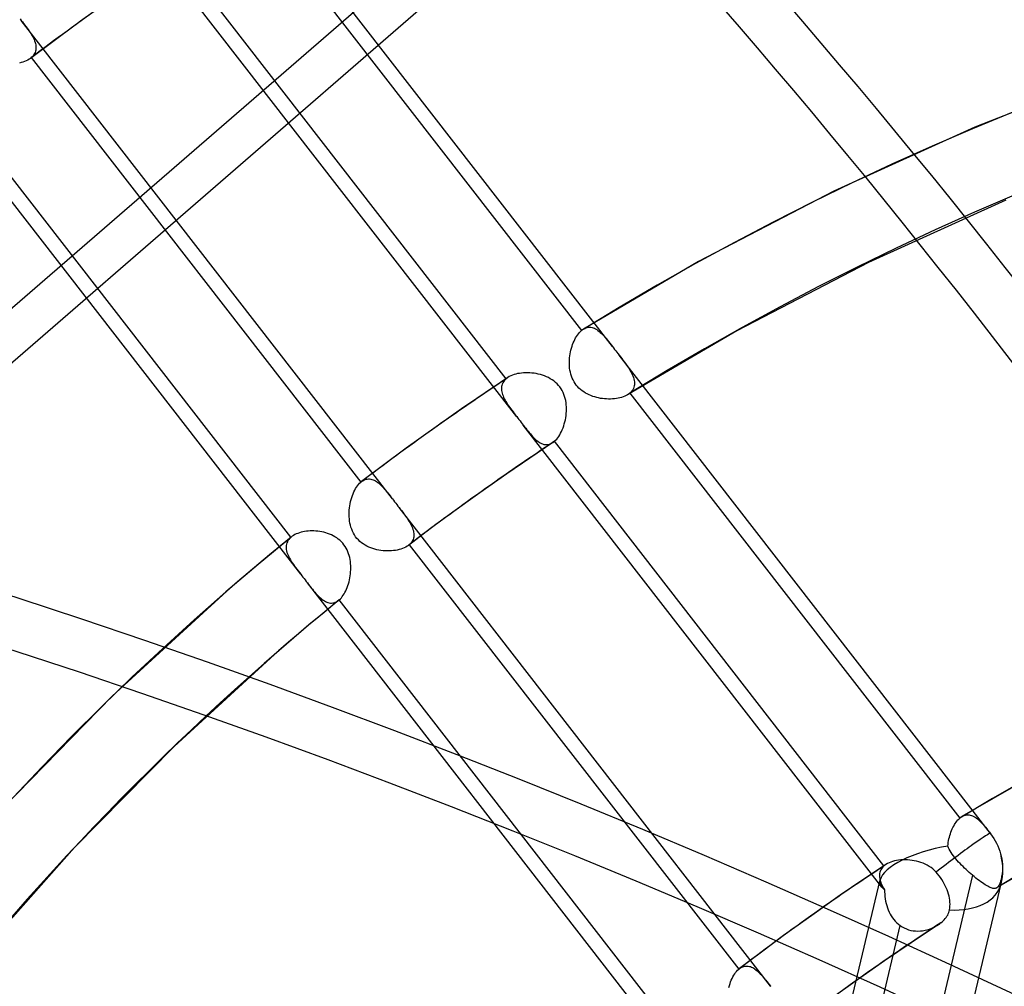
# Model space of a CAD drawing. Header units: millimetres. Extents: x -163 to 160, y -206 to 203.
# Tile 62 of 97: x -23 to -7, y 80 to 96. Entities that reach past the tile are written whole.
import ezdxf

# ---------------------------------------------------------------- set-up
doc = ezdxf.new("R2010")
doc.units = ezdxf.units.MM
doc.layers.add('MAIN-1', color=7, linetype='Continuous')
doc.layers.add('MAIN-2', color=7, linetype='Continuous')

msp = doc.modelspace()

# ---------------------------------------------------------------- linework, layer by layer
at = {"layer": 'MAIN-1'}
msp.add_line((-2.5, 108.686), (-27, 87.469), dxfattribs=at)
for centre, major_axis, start_param, end_param in [((-0.5, -0.433), (86.414, -99.783), 0.713724, 3.388402), ((-2.5, -2.165), (-83.796, 96.759), -0.857072, 0), ((-27, -23.383), (-83.796, 96.759), -3.141592, -0.857072), ((-27, -23.383), (83.141, -96.003), 0, 2.284521)]:
    msp.add_ellipse(centre, major_axis=major_axis, ratio=0.75, start_param=start_param, end_param=end_param, dxfattribs=at)
at = {"layer": 'MAIN-2'}
for p, q in [((-27, 86.603), (-2, 108.253)), ((-13.417, 90.267), (-19.383, 97.956)), ((-19.21, 97.346), (-13.916, 90.523)), ((-14.954, 89.141), (-20.917, 96.825)), ((-15.125, 89.748), (-20.415, 96.565)), ((-21.615, 95.735), (-22.046, 95.425)), ((-22.929, 95.526), (-22.911, 95.503)), ((-22.911, 95.503), (-22.891, 95.478)), ((-16.949, 87.82), (-22.911, 95.503)), ((-22.891, 95.478), (-22.872, 95.453)), ((-22.872, 95.453), (-22.853, 95.428)), ((-22.853, 95.428), (-22.835, 95.403)), ((-22.835, 95.403), (-22.817, 95.379)), ((-22.817, 95.379), (-22.8, 95.356)), ((-22.8, 95.356), (-22.783, 95.332)), ((-22.046, 95.425), (-22.405, 95.161)), ((-22.783, 95.332), (-22.768, 95.309)), ((-22.768, 95.309), (-22.753, 95.286)), ((-22.753, 95.286), (-22.739, 95.263)), ((-22.739, 95.263), (-22.726, 95.24)), ((-22.726, 95.24), (-22.715, 95.218)), ((-22.715, 95.218), (-22.704, 95.195)), ((-22.704, 95.195), (-22.695, 95.173)), ((-22.405, 95.161), (-22.762, 94.894)), ((-22.695, 95.173), (-22.688, 95.151)), ((-22.688, 95.151), (-22.681, 95.13)), ((-22.681, 95.13), (-22.677, 95.109)), ((-22.676, 95.027), (-22.68, 95.008)), ((-22.677, 95.109), (-22.674, 95.088)), ((-22.673, 95.047), (-22.676, 95.027)), ((-22.674, 95.088), (-22.673, 95.067)), ((-22.673, 95.067), (-22.673, 95.047)), ((-22.805, 94.866), (-22.829, 94.855)), ((-22.783, 94.879), (-22.805, 94.866)), ((-22.763, 94.894), (-22.783, 94.879)), ((-22.76, 94.896), (-22.763, 94.894)), ((-22.758, 94.898), (-22.76, 94.896)), ((-22.755, 94.9), (-22.758, 94.898)), ((-22.753, 94.902), (-22.755, 94.9)), ((-22.75, 94.904), (-22.753, 94.902)), ((-22.748, 94.906), (-22.75, 94.904)), ((-22.732, 94.921), (-22.748, 94.906)), ((-22.748, 94.906), (-17.458, 88.089)), ((-22.717, 94.937), (-22.732, 94.921)), ((-22.705, 94.954), (-22.717, 94.937)), ((-22.695, 94.971), (-22.705, 94.954)), ((-22.687, 94.989), (-22.695, 94.971)), ((-22.68, 95.008), (-22.687, 94.989)), ((-22.911, 94.826), (-22.94, 94.819)), ((-22.882, 94.834), (-22.911, 94.826)), ((-22.855, 94.844), (-22.882, 94.834)), ((-22.829, 94.855), (-22.855, 94.844)), ((-5.241, 94.71), (-7.596, 93.789)), ((-18.421, 86.61), (-24.388, 94.299)), ((-18.582, 87.204), (-23.876, 94.026)), ((-7.596, 93.789), (-9.86, 92.761)), ((-9.86, 92.761), (-12.035, 91.63)), ((-7.102, 92.619), (-9.304, 91.619)), ((-12.035, 91.63), (-13.881, 90.548)), ((-9.304, 91.619), (-11.419, 90.52)), ((-13.994, 90.429), (-13.979, 90.451)), ((-13.979, 90.451), (-13.964, 90.472)), ((-13.964, 90.472), (-13.948, 90.491)), ((-13.948, 90.491), (-13.932, 90.508)), ((-13.932, 90.508), (-13.916, 90.523)), ((-13.916, 90.523), (-13.91, 90.528)), ((-13.91, 90.528), (-13.904, 90.533)), ((-13.904, 90.533), (-13.898, 90.537)), ((-13.898, 90.537), (-13.893, 90.541)), ((-13.893, 90.541), (-13.887, 90.545)), ((-13.887, 90.545), (-13.881, 90.549)), ((-13.881, 90.549), (-13.862, 90.559)), ((-13.862, 90.559), (-13.843, 90.567)), ((-13.843, 90.567), (-13.823, 90.573)), ((-13.823, 90.573), (-13.804, 90.576)), ((-13.804, 90.576), (-13.784, 90.578)), ((-13.784, 90.578), (-13.765, 90.576)), ((-13.765, 90.576), (-13.745, 90.573)), ((-13.745, 90.573), (-13.726, 90.568)), ((-13.726, 90.568), (-13.707, 90.56)), ((-13.707, 90.56), (-13.688, 90.551)), ((-13.688, 90.551), (-13.669, 90.539)), ((-13.669, 90.539), (-13.65, 90.526)), ((-13.65, 90.526), (-13.631, 90.511)), ((-13.631, 90.511), (-13.612, 90.495)), ((-13.612, 90.495), (-13.593, 90.477)), ((-13.593, 90.477), (-13.574, 90.458)), ((-13.574, 90.458), (-13.556, 90.438)), ((-13.556, 90.438), (-13.537, 90.417)), ((-11.419, 90.52), (-13.174, 89.492)), ((-14.066, 90.271), (-14.056, 90.3)), ((-14.056, 90.3), (-14.045, 90.328)), ((-14.045, 90.328), (-14.033, 90.355)), ((-14.033, 90.355), (-14.021, 90.381)), ((-14.021, 90.381), (-14.008, 90.406)), ((-14.008, 90.406), (-13.994, 90.429)), ((-13.537, 90.417), (-13.518, 90.394)), ((-13.518, 90.394), (-13.498, 90.371)), ((-13.498, 90.371), (-13.479, 90.346)), ((-13.479, 90.346), (-13.459, 90.321)), ((-13.459, 90.321), (-13.438, 90.295)), ((-13.438, 90.295), (-13.417, 90.268)), ((-14.105, 90.084), (-14.101, 90.116)), ((-14.101, 90.116), (-14.096, 90.148)), ((-14.096, 90.148), (-14.09, 90.18)), ((-14.09, 90.18), (-14.083, 90.211)), ((-14.083, 90.211), (-14.075, 90.241)), ((-14.075, 90.241), (-14.066, 90.271)), ((-13.417, 90.268), (-13.399, 90.245)), ((-13.399, 90.245), (-13.382, 90.222)), ((-13.382, 90.222), (-13.364, 90.2)), ((-13.364, 90.2), (-13.346, 90.177)), ((-13.346, 90.177), (-13.328, 90.154)), ((-13.328, 90.154), (-13.311, 90.131)), ((-13.311, 90.131), (-13.289, 90.103)), ((-7.348, 82.447), (-13.311, 90.131)), ((-14.109, 90.018), (-14.108, 90.051)), ((-14.109, 89.985), (-14.109, 90.018)), ((-14.107, 89.952), (-14.109, 89.985)), ((-14.108, 90.051), (-14.105, 90.084)), ((-13.289, 90.103), (-13.268, 90.076)), ((-13.268, 90.076), (-13.248, 90.049)), ((-13.248, 90.049), (-13.228, 90.022)), ((-13.228, 90.022), (-13.209, 89.996)), ((-13.209, 89.996), (-13.19, 89.97)), ((-13.19, 89.97), (-13.173, 89.945)), ((-15.024, 89.807), (-15.049, 89.796)), ((-14.997, 89.817), (-15.024, 89.807)), ((-14.968, 89.825), (-14.997, 89.817)), ((-14.939, 89.832), (-14.968, 89.825)), ((-14.908, 89.837), (-14.939, 89.832)), ((-14.876, 89.842), (-14.908, 89.837)), ((-14.844, 89.845), (-14.876, 89.842)), ((-14.811, 89.846), (-14.844, 89.845)), ((-14.777, 89.846), (-14.811, 89.846)), ((-14.743, 89.845), (-14.777, 89.846)), ((-14.709, 89.842), (-14.743, 89.845)), ((-14.675, 89.838), (-14.709, 89.842)), ((-14.641, 89.832), (-14.675, 89.838)), ((-14.607, 89.825), (-14.641, 89.832)), ((-14.573, 89.817), (-14.607, 89.825)), ((-14.54, 89.807), (-14.573, 89.817)), ((-14.508, 89.795), (-14.54, 89.807)), ((-14.104, 89.92), (-14.107, 89.952)), ((-14.1, 89.887), (-14.104, 89.92)), ((-14.093, 89.855), (-14.1, 89.887)), ((-14.085, 89.823), (-14.093, 89.855)), ((-14.075, 89.791), (-14.085, 89.823)), ((-13.173, 89.945), (-13.156, 89.919)), ((-13.156, 89.919), (-13.14, 89.894)), ((-13.14, 89.894), (-13.125, 89.869)), ((-13.125, 89.869), (-13.112, 89.844)), ((-13.112, 89.844), (-13.1, 89.82)), ((-13.1, 89.82), (-13.09, 89.795)), ((-15.096, 89.77), (-15.468, 89.52)), ((-15.192, 89.644), (-15.196, 89.625)), ((-15.186, 89.664), (-15.192, 89.644)), ((-15.178, 89.682), (-15.186, 89.664)), ((-15.167, 89.7), (-15.178, 89.682)), ((-15.155, 89.717), (-15.167, 89.7)), ((-15.141, 89.733), (-15.155, 89.717)), ((-15.125, 89.748), (-15.141, 89.733)), ((-15.12, 89.752), (-15.125, 89.748)), ((-15.115, 89.756), (-15.12, 89.752)), ((-15.111, 89.76), (-15.115, 89.756)), ((-15.106, 89.764), (-15.111, 89.76)), ((-15.1, 89.767), (-15.106, 89.764)), ((-15.095, 89.771), (-15.1, 89.767)), ((-15.073, 89.784), (-15.095, 89.771)), ((-15.049, 89.796), (-15.073, 89.784)), ((-14.476, 89.782), (-14.508, 89.795)), ((-14.446, 89.768), (-14.476, 89.782)), ((-14.416, 89.751), (-14.446, 89.768)), ((-14.387, 89.734), (-14.416, 89.751)), ((-14.359, 89.714), (-14.387, 89.734)), ((-14.332, 89.692), (-14.359, 89.714)), ((-14.307, 89.669), (-14.332, 89.692)), ((-14.284, 89.644), (-14.307, 89.669)), ((-14.262, 89.618), (-14.284, 89.644)), ((-14.064, 89.761), (-14.075, 89.791)), ((-14.05, 89.731), (-14.064, 89.761)), ((-14.034, 89.702), (-14.05, 89.731)), ((-14.017, 89.674), (-14.034, 89.702)), ((-13.998, 89.648), (-14.017, 89.674)), ((-13.977, 89.623), (-13.998, 89.648)), ((-13.09, 89.795), (-13.081, 89.771)), ((-13.081, 89.771), (-13.074, 89.747)), ((-13.074, 89.747), (-13.068, 89.724)), ((-13.068, 89.724), (-13.065, 89.7)), ((-13.065, 89.655), (-13.068, 89.634)), ((-13.065, 89.7), (-13.064, 89.678)), ((-13.064, 89.678), (-13.065, 89.655)), ((-15.468, 89.52), (-15.838, 89.267)), ((-15.196, 89.625), (-15.198, 89.604)), ((-15.198, 89.604), (-15.198, 89.584)), ((-15.198, 89.584), (-15.197, 89.563)), ((-15.197, 89.563), (-15.194, 89.542)), ((-15.194, 89.542), (-15.189, 89.52)), ((-15.189, 89.52), (-15.182, 89.498)), ((-15.182, 89.498), (-15.174, 89.476)), ((-14.243, 89.59), (-14.262, 89.618)), ((-14.225, 89.561), (-14.243, 89.59)), ((-14.21, 89.53), (-14.225, 89.561)), ((-14.196, 89.499), (-14.21, 89.53)), ((-14.185, 89.466), (-14.196, 89.499)), ((-13.955, 89.6), (-13.977, 89.623)), ((-13.931, 89.578), (-13.955, 89.6)), ((-13.905, 89.557), (-13.931, 89.578)), ((-13.878, 89.539), (-13.905, 89.557)), ((-13.851, 89.521), (-13.878, 89.539)), ((-13.822, 89.506), (-13.851, 89.521)), ((-13.793, 89.491), (-13.822, 89.506)), ((-13.763, 89.479), (-13.793, 89.491)), ((-13.175, 89.492), (-13.196, 89.48)), ((-13.168, 89.496), (-13.175, 89.492)), ((-13.161, 89.501), (-13.168, 89.496)), ((-13.155, 89.505), (-13.161, 89.501)), ((-13.149, 89.51), (-13.155, 89.505)), ((-13.143, 89.515), (-13.149, 89.51)), ((-13.137, 89.52), (-13.143, 89.515)), ((-13.119, 89.536), (-13.137, 89.52)), ((-13.137, 89.52), (-7.841, 82.695)), ((-13.104, 89.554), (-13.119, 89.536)), ((-13.092, 89.573), (-13.104, 89.554)), ((-13.081, 89.592), (-13.092, 89.573)), ((-13.073, 89.613), (-13.081, 89.592)), ((-13.068, 89.634), (-13.073, 89.613)), ((-15.174, 89.476), (-15.164, 89.453)), ((-15.164, 89.453), (-15.154, 89.43)), ((-15.154, 89.43), (-15.142, 89.408)), ((-15.142, 89.408), (-15.129, 89.385)), ((-15.129, 89.385), (-15.115, 89.362)), ((-15.115, 89.362), (-15.1, 89.338)), ((-15.1, 89.338), (-15.084, 89.315)), ((-14.175, 89.433), (-14.185, 89.466)), ((-14.168, 89.4), (-14.175, 89.433)), ((-14.162, 89.366), (-14.168, 89.4)), ((-14.158, 89.332), (-14.162, 89.366)), ((-14.156, 89.298), (-14.158, 89.332)), ((-13.732, 89.467), (-13.763, 89.479)), ((-13.701, 89.458), (-13.732, 89.467)), ((-13.67, 89.449), (-13.701, 89.458)), ((-13.639, 89.442), (-13.67, 89.449)), ((-13.607, 89.435), (-13.639, 89.442)), ((-13.574, 89.431), (-13.607, 89.435)), ((-13.542, 89.427), (-13.574, 89.431)), ((-13.51, 89.425), (-13.542, 89.427)), ((-13.478, 89.424), (-13.51, 89.425)), ((-13.446, 89.424), (-13.478, 89.424)), ((-13.415, 89.425), (-13.446, 89.424)), ((-13.384, 89.428), (-13.415, 89.425)), ((-13.354, 89.432), (-13.384, 89.428)), ((-13.325, 89.437), (-13.354, 89.432)), ((-13.297, 89.443), (-13.325, 89.437)), ((-13.27, 89.45), (-13.297, 89.443)), ((-13.244, 89.459), (-13.27, 89.45)), ((-13.219, 89.469), (-13.244, 89.459)), ((-13.196, 89.48), (-13.219, 89.469)), ((-15.838, 89.267), (-16.284, 88.953)), ((-15.084, 89.315), (-15.067, 89.291)), ((-15.067, 89.291), (-15.05, 89.267)), ((-15.05, 89.267), (-15.032, 89.243)), ((-15.032, 89.243), (-15.013, 89.218)), ((-15.013, 89.218), (-14.994, 89.193)), ((-14.994, 89.193), (-14.974, 89.167)), ((-14.974, 89.167), (-14.954, 89.142)), ((-14.162, 89.16), (-14.158, 89.194)), ((-14.158, 89.194), (-14.156, 89.229)), ((-14.155, 89.263), (-14.156, 89.298)), ((-14.156, 89.229), (-14.155, 89.263)), ((-14.954, 89.142), (-14.937, 89.119)), ((-14.937, 89.119), (-14.919, 89.096)), ((-14.919, 89.096), (-14.901, 89.073)), ((-14.901, 89.073), (-14.883, 89.05)), ((-14.883, 89.05), (-14.866, 89.027)), ((-14.866, 89.027), (-14.848, 89.005)), ((-14.199, 88.992), (-14.19, 89.025)), ((-14.19, 89.025), (-14.181, 89.058)), ((-14.181, 89.058), (-14.173, 89.091)), ((-14.173, 89.091), (-14.167, 89.125)), ((-14.167, 89.125), (-14.162, 89.16)), ((-16.284, 88.953), (-16.727, 88.634)), ((-14.848, 89.005), (-14.828, 88.979)), ((-9.092, 81.587), (-14.848, 89.005)), ((-14.828, 88.979), (-14.809, 88.955)), ((-14.809, 88.955), (-14.79, 88.931)), ((-14.79, 88.931), (-14.772, 88.908)), ((-14.772, 88.908), (-14.753, 88.885)), ((-14.753, 88.885), (-14.735, 88.864)), ((-14.735, 88.864), (-14.718, 88.843)), ((-14.264, 88.849), (-14.249, 88.875)), ((-14.249, 88.875), (-14.235, 88.902)), ((-14.235, 88.902), (-14.222, 88.931)), ((-14.222, 88.931), (-14.21, 88.961)), ((-14.21, 88.961), (-14.199, 88.992)), ((-14.374, 88.725), (-14.746, 88.476)), ((-14.718, 88.843), (-14.7, 88.823)), ((-14.7, 88.823), (-14.682, 88.805)), ((-14.682, 88.805), (-14.664, 88.787)), ((-14.664, 88.787), (-14.646, 88.771)), ((-14.646, 88.771), (-14.629, 88.756)), ((-14.629, 88.756), (-14.611, 88.742)), ((-14.611, 88.742), (-14.593, 88.73)), ((-14.593, 88.73), (-14.575, 88.719)), ((-14.575, 88.719), (-14.557, 88.71)), ((-14.557, 88.71), (-14.539, 88.703)), ((-14.539, 88.703), (-14.52, 88.697)), ((-14.52, 88.697), (-14.502, 88.694)), ((-14.502, 88.694), (-14.484, 88.692)), ((-14.465, 88.692), (-14.447, 88.695)), ((-14.447, 88.695), (-14.429, 88.699)), ((-14.429, 88.699), (-14.411, 88.705)), ((-14.411, 88.705), (-14.393, 88.714)), ((-14.393, 88.714), (-14.375, 88.725)), ((-14.375, 88.725), (-14.37, 88.728)), ((-14.37, 88.728), (-14.365, 88.731)), ((-14.365, 88.731), (-14.361, 88.735)), ((-14.361, 88.735), (-14.356, 88.738)), ((-14.356, 88.738), (-14.351, 88.742)), ((-14.351, 88.742), (-14.347, 88.746)), ((-14.347, 88.746), (-14.329, 88.762)), ((-9.057, 81.928), (-14.347, 88.746)), ((-14.329, 88.762), (-14.312, 88.781)), ((-14.312, 88.781), (-14.295, 88.802)), ((-14.295, 88.802), (-14.279, 88.824)), ((-14.279, 88.824), (-14.264, 88.849)), ((-16.727, 88.634), (-17.087, 88.369)), ((-14.484, 88.692), (-14.465, 88.692)), ((-14.746, 88.476), (-15.115, 88.223)), ((-17.087, 88.369), (-17.445, 88.1)), ((-15.115, 88.223), (-15.548, 87.918)), ((-17.493, 88.053), (-17.476, 88.072)), ((-17.476, 88.072), (-17.458, 88.089)), ((-17.458, 88.089), (-17.456, 88.091)), ((-17.456, 88.091), (-17.453, 88.093)), ((-17.453, 88.093), (-17.451, 88.094)), ((-17.451, 88.094), (-17.449, 88.096)), ((-17.449, 88.096), (-17.447, 88.098)), ((-17.447, 88.098), (-17.444, 88.1)), ((-17.444, 88.1), (-17.427, 88.112)), ((-17.427, 88.112), (-17.409, 88.122)), ((-17.409, 88.122), (-17.39, 88.13)), ((-17.39, 88.13), (-17.372, 88.136)), ((-17.372, 88.136), (-17.353, 88.14)), ((-17.353, 88.14), (-17.335, 88.141)), ((-17.335, 88.141), (-17.316, 88.141)), ((-17.316, 88.141), (-17.298, 88.139)), ((-17.298, 88.139), (-17.279, 88.134)), ((-17.279, 88.134), (-17.261, 88.128)), ((-17.261, 88.128), (-17.242, 88.12)), ((-17.242, 88.12), (-17.224, 88.11)), ((-17.224, 88.11), (-17.206, 88.099)), ((-17.206, 88.099), (-17.188, 88.086)), ((-17.188, 88.086), (-17.17, 88.072)), ((-17.17, 88.072), (-17.152, 88.056)), ((-17.592, 87.873), (-17.581, 87.903)), ((-17.581, 87.903), (-17.568, 87.932)), ((-17.568, 87.932), (-17.555, 87.959)), ((-17.555, 87.959), (-17.54, 87.986)), ((-17.54, 87.986), (-17.525, 88.01)), ((-17.525, 88.01), (-17.509, 88.033)), ((-17.509, 88.033), (-17.493, 88.053)), ((-17.152, 88.056), (-17.134, 88.04)), ((-17.134, 88.04), (-17.116, 88.022)), ((-17.116, 88.022), (-17.099, 88.003)), ((-17.099, 88.003), (-17.081, 87.983)), ((-17.081, 87.983), (-17.063, 87.962)), ((-17.063, 87.962), (-17.045, 87.941)), ((-17.045, 87.941), (-17.026, 87.918)), ((-17.026, 87.918), (-17.007, 87.895)), ((-15.548, 87.918), (-15.979, 87.608)), ((-17.628, 87.743), (-17.621, 87.777)), ((-17.621, 87.777), (-17.612, 87.81)), ((-17.612, 87.81), (-17.603, 87.842)), ((-17.603, 87.842), (-17.592, 87.873)), ((-17.007, 87.895), (-16.988, 87.87)), ((-16.988, 87.87), (-16.969, 87.846)), ((-16.969, 87.846), (-16.949, 87.82)), ((-16.949, 87.82), (-16.932, 87.798)), ((-16.932, 87.798), (-16.914, 87.775)), ((-16.914, 87.775), (-16.896, 87.752)), ((-16.896, 87.752), (-16.878, 87.729)), ((-17.644, 87.605), (-17.642, 87.64)), ((-17.644, 87.57), (-17.644, 87.605)), ((-17.642, 87.64), (-17.638, 87.675)), ((-17.638, 87.675), (-17.634, 87.709)), ((-17.634, 87.709), (-17.628, 87.743)), ((-16.878, 87.729), (-16.861, 87.706)), ((-16.861, 87.706), (-16.843, 87.683)), ((-10.88, 79.999), (-16.843, 87.684)), ((-16.843, 87.683), (-16.823, 87.658)), ((-16.823, 87.658), (-16.804, 87.633)), ((-16.804, 87.633), (-16.785, 87.608)), ((-16.785, 87.608), (-16.766, 87.583)), ((-15.979, 87.608), (-16.338, 87.344)), ((-17.644, 87.535), (-17.644, 87.57)), ((-17.641, 87.501), (-17.644, 87.535)), ((-17.637, 87.466), (-17.641, 87.501)), ((-17.632, 87.433), (-17.637, 87.466)), ((-17.624, 87.399), (-17.632, 87.433)), ((-16.766, 87.583), (-16.749, 87.559)), ((-16.749, 87.559), (-16.732, 87.536)), ((-16.732, 87.536), (-16.715, 87.512)), ((-16.715, 87.512), (-16.7, 87.489)), ((-16.7, 87.489), (-16.685, 87.466)), ((-16.685, 87.466), (-16.671, 87.443)), ((-16.671, 87.443), (-16.658, 87.42)), ((-18.444, 87.277), (-18.469, 87.268)), ((-18.417, 87.285), (-18.444, 87.277)), ((-18.39, 87.291), (-18.417, 87.285)), ((-18.361, 87.297), (-18.39, 87.291)), ((-18.332, 87.301), (-18.361, 87.297)), ((-18.303, 87.304), (-18.332, 87.301)), ((-18.272, 87.306), (-18.303, 87.304)), ((-18.242, 87.307), (-18.272, 87.306)), ((-18.211, 87.306), (-18.242, 87.307)), ((-18.179, 87.305), (-18.211, 87.306)), ((-18.148, 87.302), (-18.179, 87.305)), ((-18.116, 87.298), (-18.148, 87.302)), ((-18.084, 87.292), (-18.116, 87.298)), ((-18.053, 87.285), (-18.084, 87.292)), ((-18.021, 87.277), (-18.053, 87.285)), ((-17.99, 87.268), (-18.021, 87.277)), ((-17.615, 87.366), (-17.624, 87.399)), ((-17.604, 87.334), (-17.615, 87.366)), ((-17.591, 87.302), (-17.604, 87.334)), ((-17.576, 87.272), (-17.591, 87.302)), ((-17.559, 87.242), (-17.576, 87.272)), ((-16.338, 87.344), (-16.694, 87.075)), ((-16.658, 87.42), (-16.647, 87.398)), ((-16.647, 87.398), (-16.636, 87.376)), ((-16.636, 87.376), (-16.627, 87.354)), ((-16.627, 87.354), (-16.62, 87.332)), ((-16.62, 87.332), (-16.613, 87.31)), ((-16.613, 87.31), (-16.609, 87.289)), ((-16.609, 87.289), (-16.606, 87.268)), ((-18.575, 87.209), (-18.749, 87.067)), ((-18.646, 87.114), (-18.652, 87.094)), ((-18.637, 87.133), (-18.646, 87.114)), ((-18.627, 87.152), (-18.637, 87.133)), ((-18.614, 87.17), (-18.627, 87.152)), ((-18.599, 87.188), (-18.614, 87.17)), ((-18.582, 87.204), (-18.599, 87.188)), ((-18.581, 87.205), (-18.582, 87.204)), ((-18.58, 87.206), (-18.581, 87.205)), ((-18.578, 87.207), (-18.58, 87.206)), ((-18.577, 87.208), (-18.578, 87.207)), ((-18.576, 87.209), (-18.577, 87.208)), ((-18.575, 87.209), (-18.576, 87.209)), ((-18.557, 87.223), (-18.575, 87.209)), ((-18.537, 87.236), (-18.557, 87.223)), ((-18.516, 87.248), (-18.537, 87.236)), ((-18.493, 87.258), (-18.516, 87.248)), ((-18.469, 87.268), (-18.493, 87.258)), ((-17.96, 87.256), (-17.99, 87.268)), ((-17.93, 87.244), (-17.96, 87.256)), ((-17.901, 87.229), (-17.93, 87.244)), ((-17.872, 87.214), (-17.901, 87.229)), ((-17.845, 87.196), (-17.872, 87.214)), ((-17.819, 87.177), (-17.845, 87.196)), ((-17.794, 87.156), (-17.819, 87.177)), ((-17.77, 87.134), (-17.794, 87.156)), ((-17.748, 87.11), (-17.77, 87.134)), ((-17.54, 87.214), (-17.559, 87.242)), ((-17.519, 87.187), (-17.54, 87.214)), ((-17.497, 87.162), (-17.519, 87.187)), ((-17.472, 87.139), (-17.497, 87.162)), ((-17.446, 87.117), (-17.472, 87.139)), ((-17.419, 87.097), (-17.446, 87.117)), ((-16.65, 87.117), (-16.664, 87.101)), ((-16.637, 87.134), (-16.65, 87.117)), ((-16.627, 87.152), (-16.637, 87.134)), ((-16.619, 87.17), (-16.627, 87.152)), ((-16.613, 87.188), (-16.619, 87.17)), ((-16.608, 87.208), (-16.613, 87.188)), ((-16.606, 87.227), (-16.608, 87.208)), ((-16.606, 87.268), (-16.605, 87.248)), ((-16.605, 87.248), (-16.606, 87.227)), ((-18.749, 87.067), (-18.922, 86.924)), ((-18.656, 87.073), (-18.657, 87.051)), ((-18.657, 87.051), (-18.657, 87.03)), ((-18.657, 87.03), (-18.655, 87.007)), ((-18.652, 87.094), (-18.656, 87.073)), ((-18.655, 87.007), (-18.65, 86.985)), ((-18.65, 86.985), (-18.644, 86.962)), ((-18.644, 86.962), (-18.636, 86.938)), ((-17.728, 87.085), (-17.748, 87.11)), ((-17.71, 87.058), (-17.728, 87.085)), ((-17.693, 87.031), (-17.71, 87.058)), ((-17.678, 87.002), (-17.693, 87.031)), ((-17.665, 86.972), (-17.678, 87.002)), ((-17.654, 86.941), (-17.665, 86.972)), ((-17.39, 87.079), (-17.419, 87.097)), ((-17.36, 87.062), (-17.39, 87.079)), ((-17.33, 87.047), (-17.36, 87.062)), ((-17.298, 87.034), (-17.33, 87.047)), ((-17.267, 87.023), (-17.298, 87.034)), ((-17.234, 87.013), (-17.267, 87.023)), ((-17.201, 87.005), (-17.234, 87.013)), ((-17.168, 86.998), (-17.201, 87.005)), ((-17.134, 86.993), (-17.168, 86.998)), ((-17.101, 86.989), (-17.134, 86.993)), ((-17.067, 86.986), (-17.101, 86.989)), ((-17.033, 86.985), (-17.067, 86.986)), ((-16.999, 86.985), (-17.033, 86.985)), ((-16.966, 86.987), (-16.999, 86.985)), ((-16.934, 86.99), (-16.966, 86.987)), ((-16.902, 86.994), (-16.934, 86.99)), ((-16.871, 87), (-16.902, 86.994)), ((-16.842, 87.007), (-16.871, 87)), ((-16.813, 87.015), (-16.842, 87.007)), ((-16.786, 87.025), (-16.813, 87.015)), ((-16.76, 87.036), (-16.786, 87.025)), ((-16.736, 87.048), (-16.76, 87.036)), ((-16.714, 87.061), (-16.736, 87.048)), ((-16.694, 87.075), (-16.714, 87.061)), ((-16.692, 87.077), (-16.694, 87.075)), ((-16.689, 87.079), (-16.692, 87.077)), ((-16.687, 87.08), (-16.689, 87.079)), ((-16.685, 87.082), (-16.687, 87.08)), ((-16.682, 87.084), (-16.685, 87.082)), ((-16.68, 87.086), (-16.682, 87.084)), ((-16.664, 87.101), (-16.68, 87.086)), ((-16.68, 87.086), (-11.39, 80.269)), ((-18.922, 86.924), (-19.095, 86.78)), ((-18.636, 86.938), (-18.626, 86.915)), ((-18.626, 86.915), (-18.615, 86.891)), ((-18.615, 86.891), (-18.602, 86.867)), ((-18.602, 86.867), (-18.589, 86.843)), ((-18.589, 86.843), (-18.573, 86.818)), ((-18.573, 86.818), (-18.557, 86.793)), ((-17.644, 86.91), (-17.654, 86.941)), ((-17.636, 86.878), (-17.644, 86.91)), ((-17.63, 86.846), (-17.636, 86.878)), ((-17.625, 86.814), (-17.63, 86.846)), ((-17.622, 86.782), (-17.625, 86.814)), ((-19.095, 86.78), (-19.267, 86.635)), ((-18.557, 86.793), (-18.54, 86.769)), ((-18.54, 86.769), (-18.522, 86.743)), ((-18.522, 86.743), (-18.504, 86.718)), ((-18.504, 86.718), (-18.484, 86.692)), ((-18.484, 86.692), (-18.464, 86.665)), ((-18.464, 86.665), (-18.443, 86.638)), ((-18.443, 86.638), (-18.422, 86.611)), ((-17.624, 86.618), (-17.621, 86.651)), ((-17.62, 86.749), (-17.622, 86.782)), ((-17.621, 86.651), (-17.62, 86.684)), ((-17.619, 86.717), (-17.62, 86.749)), ((-17.62, 86.684), (-17.619, 86.717)), ((-19.438, 86.489), (-19.608, 86.342)), ((-19.267, 86.635), (-19.438, 86.489)), ((-18.422, 86.611), (-18.404, 86.588)), ((-18.404, 86.588), (-18.386, 86.565)), ((-18.386, 86.565), (-18.368, 86.542)), ((-18.368, 86.542), (-18.351, 86.519)), ((-18.351, 86.519), (-18.333, 86.496)), ((-18.333, 86.496), (-18.315, 86.473)), ((-17.656, 86.459), (-17.647, 86.49)), ((-17.647, 86.49), (-17.64, 86.522)), ((-17.64, 86.522), (-17.634, 86.553)), ((-17.634, 86.553), (-17.628, 86.586)), ((-17.628, 86.586), (-17.624, 86.618)), ((-19.608, 86.342), (-21.448, 84.655)), ((-12.592, 79.098), (-18.316, 86.474)), ((-18.315, 86.473), (-18.295, 86.447)), ((-18.295, 86.447), (-18.274, 86.421)), ((-18.274, 86.421), (-18.254, 86.395)), ((-18.254, 86.395), (-18.234, 86.371)), ((-18.234, 86.371), (-18.215, 86.347)), ((-18.215, 86.347), (-18.196, 86.324)), ((-18.196, 86.324), (-18.177, 86.303)), ((-17.712, 86.32), (-17.699, 86.346)), ((-17.699, 86.346), (-17.687, 86.373)), ((-17.687, 86.373), (-17.676, 86.401)), ((-17.676, 86.401), (-17.665, 86.43)), ((-17.665, 86.43), (-17.656, 86.459)), ((-18.177, 86.303), (-18.158, 86.282)), ((-18.158, 86.282), (-18.139, 86.262)), ((-18.139, 86.262), (-18.12, 86.244)), ((-18.12, 86.244), (-18.101, 86.226)), ((-18.101, 86.226), (-18.082, 86.211)), ((-18.082, 86.211), (-18.063, 86.196)), ((-18.063, 86.196), (-18.043, 86.184)), ((-18.043, 86.184), (-18.024, 86.173)), ((-18.024, 86.173), (-18.004, 86.164)), ((-18.004, 86.164), (-17.985, 86.157)), ((-17.809, 86.195), (-17.972, 86.062)), ((-17.867, 86.161), (-17.847, 86.17)), ((-17.847, 86.17), (-17.828, 86.181)), ((-17.828, 86.181), (-17.809, 86.195)), ((-17.809, 86.195), (-17.808, 86.196)), ((-17.808, 86.196), (-17.807, 86.197)), ((-17.807, 86.197), (-17.806, 86.198)), ((-17.806, 86.198), (-17.805, 86.199)), ((-17.805, 86.199), (-17.804, 86.2)), ((-17.804, 86.2), (-17.803, 86.2)), ((-17.803, 86.2), (-17.786, 86.216)), ((-12.507, 79.376), (-17.803, 86.2)), ((-17.786, 86.216), (-17.77, 86.233)), ((-17.77, 86.233), (-17.755, 86.253)), ((-17.755, 86.253), (-17.74, 86.274)), ((-17.74, 86.274), (-17.726, 86.296)), ((-17.726, 86.296), (-17.712, 86.32)), ((-17.972, 86.062), (-18.134, 85.927)), ((-17.985, 86.157), (-17.965, 86.152)), ((-17.965, 86.152), (-17.945, 86.149)), ((-17.945, 86.149), (-17.926, 86.148)), ((-17.926, 86.148), (-17.906, 86.15)), ((-17.906, 86.15), (-17.886, 86.154)), ((-17.886, 86.154), (-17.867, 86.161)), ((-18.134, 85.927), (-18.296, 85.792)), ((-18.296, 85.792), (-18.457, 85.656)), ((-18.457, 85.656), (-18.617, 85.52)), ((-18.777, 85.382), (-20.456, 83.848)), ((-18.617, 85.52), (-18.777, 85.382)), ((-21.448, 84.655), (-23.193, 82.864)), ((-20.456, 83.848), (-22.055, 82.225)), ((-6.505, 83.475), (-7.805, 82.722)), ((-7.856, 82.681), (-7.841, 82.695)), ((-7.841, 82.695), (-7.835, 82.7)), ((-7.835, 82.7), (-7.829, 82.705)), ((-7.829, 82.705), (-7.823, 82.71)), ((-7.823, 82.71), (-7.817, 82.714)), ((-7.817, 82.714), (-7.811, 82.718)), ((-7.811, 82.718), (-7.805, 82.722)), ((-7.805, 82.722), (-7.786, 82.732)), ((-7.786, 82.732), (-7.767, 82.74)), ((-7.767, 82.74), (-7.748, 82.745)), ((-7.748, 82.745), (-7.728, 82.749)), ((-7.728, 82.749), (-7.709, 82.75)), ((-7.709, 82.75), (-7.69, 82.749)), ((-7.69, 82.749), (-7.671, 82.745)), ((-7.671, 82.745), (-7.652, 82.74)), ((-7.652, 82.74), (-7.633, 82.733)), ((-7.633, 82.733), (-7.614, 82.723)), ((-7.614, 82.723), (-7.595, 82.712)), ((-7.595, 82.712), (-7.576, 82.699)), ((-7.576, 82.699), (-7.558, 82.685)), ((-7.961, 82.522), (-7.95, 82.546)), ((-7.95, 82.546), (-7.938, 82.569)), ((-7.938, 82.569), (-7.926, 82.591)), ((-7.926, 82.591), (-7.913, 82.611)), ((-7.913, 82.611), (-7.899, 82.631)), ((-7.899, 82.631), (-7.885, 82.649)), ((-7.885, 82.649), (-7.871, 82.666)), ((-7.871, 82.666), (-7.856, 82.681)), ((-7.558, 82.685), (-7.539, 82.669)), ((-7.539, 82.669), (-7.521, 82.652)), ((-7.521, 82.652), (-7.502, 82.633)), ((-7.502, 82.633), (-7.484, 82.613)), ((-7.484, 82.613), (-7.465, 82.592)), ((-7.465, 82.592), (-7.447, 82.571)), ((-7.447, 82.571), (-7.428, 82.548)), ((-7.428, 82.548), (-7.408, 82.524)), ((-8.014, 82.363), (-8.007, 82.391)), ((-8.007, 82.391), (-7.999, 82.419)), ((-7.999, 82.419), (-7.991, 82.446)), ((-7.991, 82.446), (-7.982, 82.472)), ((-7.982, 82.472), (-7.972, 82.498)), ((-7.972, 82.498), (-7.961, 82.522)), ((-7.408, 82.524), (-7.389, 82.499)), ((-7.389, 82.499), (-7.369, 82.473)), ((-7.369, 82.473), (-7.348, 82.447)), ((-7.348, 82.447), (-7.348, 82.446)), ((-7.348, 82.446), (-7.347, 82.445)), ((-7.347, 82.445), (-7.346, 82.444)), ((-7.346, 82.444), (-7.345, 82.444)), ((-7.345, 82.444), (-7.345, 82.443)), ((-7.345, 82.443), (-7.344, 82.442)), ((-7.344, 82.442), (-7.318, 82.406)), ((-7.318, 82.406), (-7.294, 82.37)), ((-7.294, 82.37), (-7.272, 82.332)), ((-22.055, 82.225), (-23.575, 80.507)), ((-8.032, 82.247), (-8.029, 82.276)), ((-8.021, 82.221), (-8.032, 82.247)), ((-8.029, 82.276), (-8.025, 82.305)), ((-8.025, 82.305), (-8.02, 82.334)), ((-8.008, 82.195), (-8.021, 82.221)), ((-8.02, 82.334), (-8.014, 82.363)), ((-7.272, 82.332), (-7.251, 82.292)), ((-7.251, 82.292), (-7.231, 82.25)), ((-5.889, 82.365), (-7.248, 81.574)), ((-7.231, 82.25), (-7.213, 82.208)), ((-7.993, 82.169), (-8.008, 82.195)), ((-7.977, 82.143), (-7.993, 82.169)), ((-7.96, 82.117), (-7.977, 82.143)), ((-7.942, 82.092), (-7.96, 82.117)), ((-7.922, 82.067), (-7.942, 82.092)), ((-7.902, 82.041), (-7.922, 82.067)), ((-7.213, 82.208), (-7.198, 82.166)), ((-7.198, 82.166), (-7.185, 82.125)), ((-7.185, 82.125), (-7.174, 82.083)), ((-7.174, 82.083), (-7.165, 82.041)), ((-9.026, 81.951), (-9.395, 81.706)), ((-9.087, 81.897), (-9.099, 81.881)), ((-9.073, 81.913), (-9.087, 81.897)), ((-9.057, 81.928), (-9.073, 81.913)), ((-9.052, 81.932), (-9.057, 81.928)), ((-9.047, 81.936), (-9.052, 81.932)), ((-9.042, 81.94), (-9.047, 81.936)), ((-9.037, 81.944), (-9.042, 81.94)), ((-9.031, 81.948), (-9.037, 81.944)), ((-9.026, 81.951), (-9.031, 81.948)), ((-9.002, 81.966), (-9.026, 81.951)), ((-8.976, 81.979), (-9.002, 81.966)), ((-8.948, 81.99), (-8.976, 81.979)), ((-8.919, 82), (-8.948, 81.99)), ((-8.887, 82.008), (-8.919, 82)), ((-8.855, 82.015), (-8.887, 82.008)), ((-8.822, 82.02), (-8.855, 82.015)), ((-8.787, 82.024), (-8.822, 82.02)), ((-8.752, 82.026), (-8.787, 82.024)), ((-8.716, 82.026), (-8.752, 82.026)), ((-8.68, 82.025), (-8.716, 82.026)), ((-8.643, 82.022), (-8.68, 82.025)), ((-8.606, 82.018), (-8.643, 82.022)), ((-8.57, 82.011), (-8.606, 82.018)), ((-8.534, 82.004), (-8.57, 82.011)), ((-8.498, 81.994), (-8.534, 82.004)), ((-8.463, 81.983), (-8.498, 81.994)), ((-8.428, 81.97), (-8.463, 81.983)), ((-8.395, 81.956), (-8.428, 81.97)), ((-8.362, 81.939), (-8.395, 81.956)), ((-8.331, 81.921), (-8.362, 81.939)), ((-8.3, 81.901), (-8.331, 81.921)), ((-8.272, 81.879), (-8.3, 81.901)), ((-7.88, 82.016), (-7.902, 82.041)), ((-7.858, 81.991), (-7.88, 82.016)), ((-7.835, 81.966), (-7.858, 81.991)), ((-7.812, 81.942), (-7.835, 81.966)), ((-7.787, 81.917), (-7.812, 81.942)), ((-7.763, 81.893), (-7.787, 81.917)), ((-7.165, 82.041), (-7.158, 81.999)), ((-7.158, 81.999), (-7.154, 81.958)), ((-7.154, 81.958), (-7.152, 81.919)), ((-7.152, 81.919), (-7.152, 81.882)), ((-7.636, 81.779), (-9.928, 72.148)), ((-9.127, 81.807), (-9.13, 81.787)), ((-9.13, 81.787), (-9.13, 81.766)), ((-9.13, 81.766), (-9.129, 81.746)), ((-9.129, 81.746), (-9.126, 81.725)), ((-9.123, 81.826), (-9.127, 81.807)), ((-9.117, 81.845), (-9.123, 81.826)), ((-9.109, 81.863), (-9.117, 81.845)), ((-9.099, 81.881), (-9.109, 81.863)), ((-8.244, 81.854), (-8.272, 81.879)), ((-8.219, 81.828), (-8.244, 81.854)), ((-8.195, 81.8), (-8.219, 81.828)), ((-8.172, 81.771), (-8.195, 81.8)), ((-8.149, 81.741), (-8.172, 81.771)), ((-8.127, 81.708), (-8.149, 81.741)), ((-7.738, 81.869), (-7.763, 81.893)), ((-7.713, 81.846), (-7.738, 81.869)), ((-7.687, 81.823), (-7.713, 81.846)), ((-7.662, 81.801), (-7.687, 81.823)), ((-7.636, 81.779), (-7.662, 81.801)), ((-7.608, 81.756), (-7.636, 81.779)), ((-7.581, 81.733), (-7.608, 81.756)), ((-7.17, 81.745), (-7.175, 81.723)), ((-7.164, 81.769), (-7.17, 81.745)), ((-7.158, 81.806), (-7.164, 81.769)), ((-7.154, 81.843), (-7.158, 81.806)), ((-7.152, 81.882), (-7.154, 81.843)), ((-16.562, 50.423), (-9.118, 81.705)), ((-14.618, 50.361), (-7.174, 81.643)), ((-9.395, 81.706), (-9.761, 81.457)), ((-9.126, 81.725), (-9.121, 81.703)), ((-9.121, 81.703), (-9.115, 81.681)), ((-9.115, 81.681), (-9.107, 81.659)), ((-9.107, 81.659), (-9.098, 81.637)), ((-9.098, 81.637), (-9.087, 81.615)), ((-9.087, 81.615), (-9.076, 81.592)), ((-9.076, 81.592), (-9.063, 81.57)), ((-8.107, 81.675), (-8.127, 81.708)), ((-8.088, 81.642), (-8.107, 81.675)), ((-8.072, 81.61), (-8.088, 81.642)), ((-8.057, 81.578), (-8.072, 81.61)), ((-7.554, 81.712), (-7.581, 81.733)), ((-7.527, 81.692), (-7.554, 81.712)), ((-7.502, 81.673), (-7.527, 81.692)), ((-7.477, 81.656), (-7.502, 81.673)), ((-7.454, 81.64), (-7.477, 81.656)), ((-7.431, 81.625), (-7.454, 81.64)), ((-7.41, 81.612), (-7.431, 81.625)), ((-7.39, 81.601), (-7.41, 81.612)), ((-7.371, 81.591), (-7.39, 81.601)), ((-7.353, 81.582), (-7.371, 81.591)), ((-7.337, 81.575), (-7.353, 81.582)), ((-7.239, 81.58), (-7.243, 81.578)), ((-7.236, 81.583), (-7.239, 81.58)), ((-7.233, 81.586), (-7.236, 81.583)), ((-7.23, 81.59), (-7.233, 81.586)), ((-7.223, 81.598), (-7.23, 81.59)), ((-7.216, 81.608), (-7.223, 81.598)), ((-7.21, 81.62), (-7.216, 81.608)), ((-7.204, 81.633), (-7.21, 81.62)), ((-7.198, 81.648), (-7.204, 81.633)), ((-7.192, 81.664), (-7.198, 81.648)), ((-7.186, 81.682), (-7.192, 81.664)), ((-7.181, 81.701), (-7.186, 81.682)), ((-7.175, 81.723), (-7.181, 81.701)), ((-9.761, 81.457), (-10.218, 81.135)), ((-9.063, 81.57), (-9.049, 81.547)), ((-9.049, 81.547), (-9.048, 81.51)), ((-9.048, 81.51), (-9.045, 81.473)), ((-9.045, 81.473), (-9.041, 81.437)), ((-9.041, 81.437), (-9.036, 81.4)), ((-8.043, 81.545), (-8.057, 81.578)), ((-8.031, 81.511), (-8.043, 81.545)), ((-8.02, 81.476), (-8.031, 81.511)), ((-8.012, 81.442), (-8.02, 81.476)), ((-8.005, 81.409), (-8.012, 81.442)), ((-7.321, 81.57), (-7.337, 81.575)), ((-7.307, 81.567), (-7.321, 81.57)), ((-7.294, 81.565), (-7.307, 81.567)), ((-7.281, 81.564), (-7.294, 81.565)), ((-7.27, 81.566), (-7.281, 81.564)), ((-7.259, 81.569), (-7.27, 81.566)), ((-7.25, 81.573), (-7.259, 81.569)), ((-7.246, 81.575), (-7.25, 81.573)), ((-7.243, 81.578), (-7.246, 81.575)), ((-9.036, 81.4), (-9.03, 81.363)), ((-9.03, 81.363), (-9.021, 81.327)), ((-9.021, 81.327), (-9.012, 81.291)), ((-9.012, 81.291), (-9.001, 81.256)), ((-8, 81.378), (-8.005, 81.409)), ((-7.997, 81.347), (-8, 81.378)), ((-7.999, 81.253), (-7.997, 81.284)), ((-7.996, 81.315), (-7.997, 81.347)), ((-7.997, 81.284), (-7.996, 81.315)), ((-10.218, 81.135), (-10.672, 80.809)), ((-9.001, 81.256), (-8.988, 81.222)), ((-8.988, 81.222), (-8.973, 81.188)), ((-8.973, 81.188), (-8.957, 81.156)), ((-8.957, 81.156), (-8.939, 81.125)), ((-8.939, 81.125), (-8.92, 81.095)), ((-8.059, 81.101), (-8.046, 81.12)), ((-8.046, 81.12), (-8.034, 81.14)), ((-8.034, 81.14), (-8.024, 81.161)), ((-8.024, 81.161), (-8.015, 81.182)), ((-8.015, 81.182), (-8.009, 81.203)), ((-8.009, 81.203), (-8.004, 81.224)), ((-8.004, 81.224), (-7.999, 81.253)), ((-11.086, 71.354), (-8.798, 80.971)), ((-8.92, 81.095), (-8.898, 81.067)), ((-8.898, 81.067), (-8.875, 81.04)), ((-8.875, 81.04), (-8.851, 81.015)), ((-8.851, 81.015), (-8.825, 80.992)), ((-8.825, 80.992), (-8.798, 80.971)), ((-8.798, 80.971), (-8.765, 80.95)), ((-8.765, 80.95), (-8.732, 80.932)), ((-8.189, 80.981), (-8.622, 80.695)), ((-8.257, 80.943), (-8.224, 80.96)), ((-8.224, 80.96), (-8.193, 80.978)), ((-8.193, 80.978), (-8.185, 80.984)), ((-8.185, 80.984), (-8.177, 80.99)), ((-8.177, 80.99), (-8.168, 80.995)), ((-8.168, 80.995), (-8.16, 81.001)), ((-8.16, 81.001), (-8.153, 81.007)), ((-8.153, 81.007), (-8.145, 81.013)), ((-8.145, 81.013), (-8.125, 81.029)), ((-8.125, 81.029), (-8.107, 81.046)), ((-8.107, 81.046), (-8.09, 81.064)), ((-8.09, 81.064), (-8.074, 81.082)), ((-8.074, 81.082), (-8.059, 81.101)), ((-10.672, 80.809), (-11.026, 80.546)), ((-8.732, 80.932), (-8.697, 80.916)), ((-8.697, 80.916), (-8.661, 80.904)), ((-8.661, 80.904), (-8.624, 80.894)), ((-8.624, 80.894), (-8.587, 80.888)), ((-8.587, 80.888), (-8.549, 80.884)), ((-8.549, 80.884), (-8.511, 80.883)), ((-8.511, 80.883), (-8.473, 80.884)), ((-8.473, 80.884), (-8.436, 80.888)), ((-8.436, 80.888), (-8.398, 80.895)), ((-8.398, 80.895), (-8.362, 80.904)), ((-8.362, 80.904), (-8.326, 80.915)), ((-8.326, 80.915), (-8.291, 80.928)), ((-8.291, 80.928), (-8.257, 80.943)), ((-8.622, 80.695), (-9.051, 80.403)), ((-11.026, 80.546), (-11.377, 80.279)), ((-11.325, 80.309), (-11.308, 80.315)), ((-11.308, 80.315), (-11.29, 80.319)), ((-11.29, 80.319), (-11.272, 80.321)), ((-11.272, 80.321), (-11.254, 80.321)), ((-11.254, 80.321), (-11.236, 80.319)), ((-11.236, 80.319), (-11.218, 80.316)), ((-11.218, 80.316), (-11.2, 80.311)), ((-9.051, 80.403), (-9.481, 80.102)), ((-11.482, 80.147), (-11.468, 80.172)), ((-11.468, 80.172), (-11.454, 80.195)), ((-11.454, 80.195), (-11.439, 80.216)), ((-11.439, 80.216), (-11.423, 80.235)), ((-11.423, 80.235), (-11.407, 80.253)), ((-11.407, 80.253), (-11.39, 80.269)), ((-11.39, 80.269), (-11.388, 80.271)), ((-11.388, 80.271), (-11.386, 80.272)), ((-11.386, 80.272), (-11.383, 80.274)), ((-11.383, 80.274), (-11.381, 80.276)), ((-11.381, 80.276), (-11.379, 80.277)), ((-11.379, 80.277), (-11.377, 80.279)), ((-11.377, 80.279), (-11.36, 80.291)), ((-11.36, 80.291), (-11.343, 80.301)), ((-11.343, 80.301), (-11.325, 80.309)), ((-11.2, 80.311), (-11.182, 80.304)), ((-11.182, 80.304), (-11.165, 80.295)), ((-11.165, 80.295), (-11.147, 80.285)), ((-11.147, 80.285), (-11.129, 80.273)), ((-11.129, 80.273), (-11.112, 80.26)), ((-11.112, 80.26), (-11.095, 80.246)), ((-11.095, 80.246), (-11.077, 80.23)), ((-11.077, 80.23), (-11.06, 80.214)), ((-11.06, 80.214), (-11.043, 80.196)), ((-11.043, 80.196), (-11.026, 80.178)), ((-11.026, 80.178), (-11.008, 80.158)), ((-11.008, 80.158), (-10.991, 80.138)), ((-11.547, 79.977), (-11.539, 80.008)), ((-11.539, 80.008), (-11.529, 80.038)), ((-11.529, 80.038), (-11.519, 80.067)), ((-11.519, 80.067), (-11.508, 80.095)), ((-11.508, 80.095), (-11.495, 80.122)), ((-11.495, 80.122), (-11.482, 80.147)), ((-10.991, 80.138), (-10.973, 80.117)), ((-10.973, 80.117), (-10.955, 80.094)), ((-10.955, 80.094), (-10.937, 80.072)), ((-10.937, 80.072), (-10.918, 80.048)), ((-10.918, 80.048), (-10.899, 80.024)), ((-10.899, 80.024), (-10.88, 79.999)), ((-10.88, 79.999), (-10.875, 79.992)), ((-9.481, 80.102), (-9.909, 79.793))]:
    msp.add_line(p, q, dxfattribs=at)
for start, end in [(37.4229, 37.811), (346.6132, 13.326)]:
    msp.add_arc((-8.101, 81.863), 0.953, start, end, dxfattribs=at)
for centre, major_axis, ratio, start_param, end_param in [((18.724, 16.215), (-91.871, 106.083), 0.75, -1.616769, -0.097375), ((25.124, 21.758), (-87.714, 101.283), 0.75, -1.615204, -0.09894), ((18.724, 16.215), (91.039, -105.123), 0.75, 1.524932, 3.04411), ((31.524, 27.3), (-83.557, 96.483), 0.75, -1.613836, -0.100308), ((25.124, 21.758), (86.882, -100.323), 0.75, 1.526155, 3.042887), ((31.524, 27.3), (82.725, -95.523), 0.75, 1.529278, 3.039764), ((12.324, 10.673), (-91.871, 106.083), 0.75, -1.616769, -0.097375), ((12.324, 10.673), (91.039, -105.123), 0.75, 1.524472, 3.04457), ((5.924, 5.13), (-91.871, 106.083), 0.75, -1.616769, -0.097375), ((31.524, 27.3), (-77.072, 88.995), 0.75, -1.610102, -0.104042), ((5.924, 5.13), (91.039, -105.123), 0.75, 1.524472, 3.04457), ((31.524, 27.3), (76.24, -88.035), 0.75, 1.531844, 3.037198), ((31.524, 27.3), (-70.587, 81.507), 0.75, -1.607127, -0.107017), ((31.524, 27.3), (69.755, -80.546), 0.75, 1.534887, 3.034154), ((0, 0), (-85.76, 99.027), 0.75, -2.427868, 0.713724), ((31.524, 27.3), (-64.102, 74.018), 0.75, -1.60355, -0.110594), ((31.524, 27.3), (63.27, -73.058), 0.75, 1.538555, 3.030487), ((-2, -1.732), (-83.141, 96.003), 0.75, -0.857072, 0.17449), ((31.524, 27.3), (-57.617, 66.53), 0.75, -1.599167, -0.114977), ((31.524, 27.3), (56.785, -65.57), 0.75, 1.543061, 3.025981), ((-11.543, -43.286), (-35.158, 157.932), 0.352244, -0.83422, -0.257051), ((-12.457, -43.49), (35.158, -157.932), 0.352244, 2.318011, 2.884542), ((31.524, 27.3), (-51.132, 59.042), 0.75, -1.59367, -0.120474), ((31.524, 27.3), (50.3, -58.082), 0.75, 1.54873, 3.020312), ((31.524, 27.3), (56.785, -65.57), 0.75, 3.047955, 3.091883), ((31.524, 27.3), (-44.647, 51.554), 0.75, -1.586575, -0.127569), ((31.524, 27.3), (43.815, -50.594), 0.75, 1.552199, 3.016843), ((31.524, 27.3), (-51.132, 59.042), 0.75, -0.096066, -0.047281), ((31.524, 27.3), (50.3, -58.082), 0.75, 3.045123, 3.094715), ((31.524, 27.3), (-51.132, 59.042), 0.75, -0.022874, 0.713724), ((31.524, 27.3), (50.3, -58.082), 0.75, 3.119526, 3.469928), ((25.124, 21.758), (-40.49, 46.753), 0.75, -1.582842, -0.131302), ((25.124, 21.758), (39.658, -45.793), 0.75, 1.557635, 3.011406), ((-8.101, 81.863), (-0.753, -0.584), 0.047367, -3.141581, -2.292255), ((-8.101, 81.863), (-0.753, -0.584), 0.047367, 3.139956, 3.141605), ((-8.101, 81.863), (-1.018, -0.22), 0.349308, -1.713563, -0.163465), ((-8.101, 81.863), (-0.753, -0.584), 0.047367, -2.292255, -1.449897), ((31.524, 27.3), (-44.647, 51.554), 0.75, -0.09961, -0.043737), ((-8.101, 81.863), (-0.927, 0.221), 0.650816, -3.140276, -2.937615), ((-8.101, 81.863), (-1.018, -0.22), 0.349308, -0.163465, 0.170577), ((-8.101, 81.863), (-1.018, -0.22), 0.349308, 0.170577, 0.303326), ((-8.101, 81.863), (-0.927, 0.221), 0.650816, 1.828108, 3.141592), ((-8.101, 81.863), (-0.927, 0.221), 0.650816, 3.141592, 3.142909), ((31.524, 27.3), (43.815, -50.594), 0.75, 3.038286, 3.101552)]:
    msp.add_ellipse(centre, major_axis=major_axis, ratio=ratio, start_param=start_param, end_param=end_param, dxfattribs=at)

doc.saveas('drawing.dxf')
